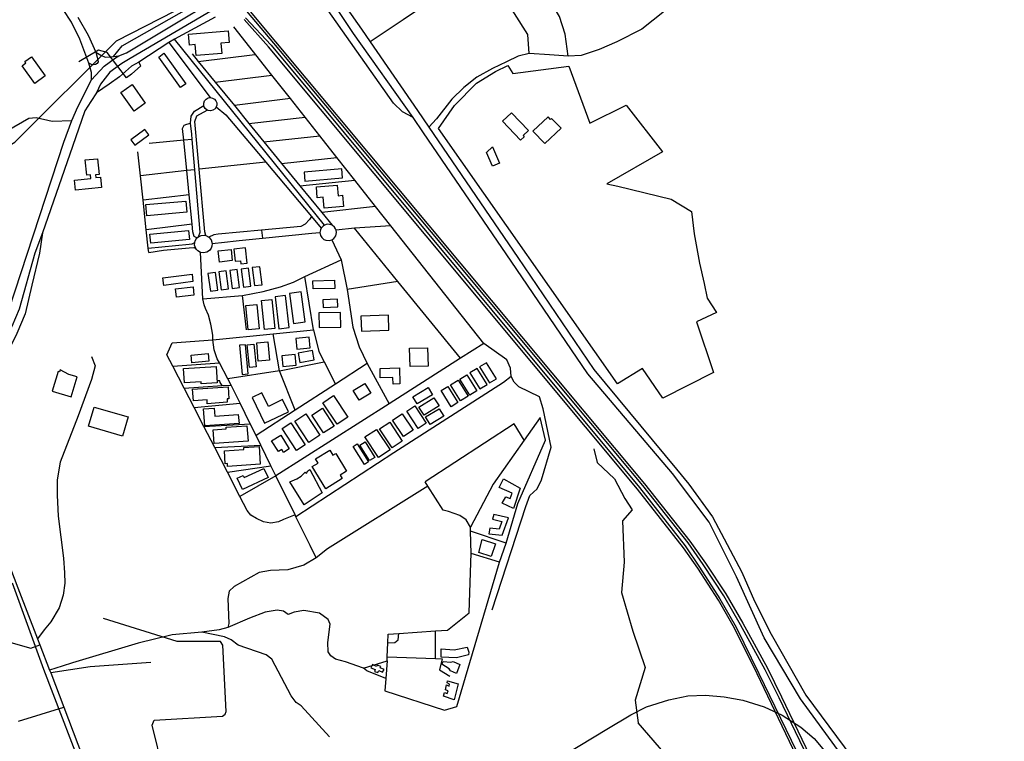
# Model space of a CAD drawing. Header units: millimetres. Extents: x 664923 to 767831, y 3118803 to 3207600.
# Tile 251 of 256: x 721484 to 723421, y 3159459 to 3160879. Entities that reach past the tile are written whole.
import ezdxf

# ---------------------------------------------------------------- set-up
doc = ezdxf.new("R2010")
doc.units = ezdxf.units.MM
for name, color, linetype in [('buildings', 5, 'Continuous'), ('railways', 4, 'Continuous'), ('roads_2', 2, 'Continuous'), ('roads_3', 3, 'Continuous')]:
    doc.layers.add(name, color=color, linetype=linetype)

msp = doc.modelspace()

# ---------------------------------------------------------------- linework, layer by layer
at = {"layer": 'buildings'}
for points in [[(721816.14, 3160850.2), (721893.84, 3160856.74), (721895.78, 3160833.8), (721879.71, 3160832.45), (721881.42, 3160812.35), (721831.19, 3160808.13), (721829.36, 3160829.73), (721817.96, 3160828.77), (721816.14, 3160850.2)], [(721506.91, 3160805.57), (721534.1, 3160767.92), (721513.6, 3160753.27), (721488.53, 3160787.98), (721496.21, 3160793.47), (721494.09, 3160796.41), (721506.91, 3160805.57)], [(721767.81, 3160812.59), (721810.98, 3160752.41), (721800.64, 3160745.06), (721757.47, 3160805.24), (721767.81, 3160812.59)], [(722307.74, 3160664.56), (722339.43, 3160710.09), (722382.56, 3160753.86), (722420.1, 3160776.4), (722444.1, 3160788.53), (722454.28, 3160772.53), (722564.43, 3160787.42), (722605.66, 3160674.91), (722676.99, 3160710.54), (722748.37, 3160618.44), (722639.38, 3160555.92), (722661.02, 3160551.21), (722765.68, 3160525.41), (722805.83, 3160501.51), (722811.24, 3160457.52), (722821.59, 3160399.31), (722830.69, 3160359.68), (722836.7, 3160330.85), (722855.2, 3160302.63), (722815.72, 3160284.27), (722849.26, 3160184.12), (722749.41, 3160134.01), (722709.41, 3160192.15), (722660.31, 3160161.91), (722307.74, 3160664.56)], [(721704.9, 3160751), (721731.04, 3160714.21), (721709.16, 3160698.82), (721683.03, 3160735.6), (721704.9, 3160751)], [(722451.86, 3160695.64), (722484.96, 3160660.43), (722474.53, 3160650.72), (722476.7, 3160648.41), (722469.43, 3160641.64), (722434.15, 3160679.16), (722451.86, 3160695.64)], [(722517.44, 3160634.9), (722549.17, 3160665.35), (722530.62, 3160684.49), (722528.57, 3160682.52), (722523.45, 3160687.78), (722493.77, 3160659.31), (722517.44, 3160634.9)], [(721730.18, 3160662.9), (721702.44, 3160642.33), (721710.32, 3160631.81), (721738.07, 3160652.38), (721730.18, 3160662.9)], [(722414.29, 3160628.22), (722428.22, 3160596.34), (722414.19, 3160590.27), (722402.27, 3160617.5), (722414.29, 3160628.22)], [(721613, 3160602.57), (721636.73, 3160605.09), (721640.04, 3160574.24), (721633.02, 3160573.49), (721633.63, 3160567.83), (721642.64, 3160568.78), (721644.77, 3160548.77), (721593.95, 3160543.39), (721591.85, 3160562.95), (721624.11, 3160566.36), (721623.36, 3160573.47), (721616.2, 3160572.71), (721613, 3160602.57)], [(722044.87, 3160560.85), (722119.18, 3160567.21), (722117.65, 3160584.94), (722043.34, 3160578.58), (722044.87, 3160560.85)], [(722067.63, 3160549.6), (722108.68, 3160553.13), (722110.48, 3160532.35), (722119.28, 3160533.11), (722121.19, 3160511.11), (722082.87, 3160507.81), (722081.01, 3160529.29), (722069.48, 3160528.29), (722067.63, 3160549.6)], [(721812.95, 3160499.72), (721734.17, 3160492.63), (721732.15, 3160514.77), (721810.93, 3160521.86), (721812.95, 3160499.72)], [(721817.78, 3160445.85), (721741.75, 3160439.21), (721740.2, 3160456.89), (721816.24, 3160463.54), (721817.78, 3160445.85)], [(721876.78, 3160401.82), (721874.38, 3160423.73), (721899.8, 3160426.48), (721902.2, 3160404.58), (721876.78, 3160401.82)], [(721927.92, 3160429.52), (721905.03, 3160427.05), (721907.61, 3160403.29), (721918.07, 3160404.42), (721918.73, 3160398.36), (721931.17, 3160399.7), (721927.92, 3160429.52)], [(721941.58, 3160390.73), (721946.01, 3160355.38), (721960.97, 3160357.24), (721956.54, 3160392.59), (721941.58, 3160390.73)], [(721824.89, 3160363.19), (721767.23, 3160355.9), (721765.37, 3160370.49), (721823.03, 3160377.78), (721824.89, 3160363.19)], [(721873.94, 3160346.43), (721869.31, 3160381.5), (721854.41, 3160379.55), (721859.04, 3160344.48), (721873.94, 3160346.43)], [(721875.6, 3160382.54), (721880.03, 3160347.19), (721894.73, 3160349.01), (721890.3, 3160384.37), (721875.6, 3160382.54)], [(721897.38, 3160385.25), (721901.81, 3160349.89), (721916.2, 3160351.68), (721911.77, 3160387.03), (721897.38, 3160385.25)], [(721919.62, 3160388.01), (721924.05, 3160352.65), (721938.47, 3160354.44), (721934.04, 3160389.8), (721919.62, 3160388.01)], [(722060.78, 3160364.94), (722103.56, 3160365.94), (722103.95, 3160349.76), (722061.17, 3160348.76), (722060.78, 3160364.94)], [(721826.81, 3160336.66), (721792.26, 3160332.98), (721790.52, 3160349.19), (721825.08, 3160352.86), (721826.81, 3160336.66)], [(721986.43, 3160333.27), (721993.72, 3160270.66), (722013.9, 3160272.98), (722006.61, 3160335.61), (721986.43, 3160333.27)], [(722045.48, 3160284.01), (722037.77, 3160342.87), (722015.01, 3160339.92), (722022.71, 3160281.06), (722045.48, 3160284.01)], [(721950.35, 3160318.29), (721955.19, 3160270.47), (721933.72, 3160268.32), (721928.88, 3160316.13), (721950.35, 3160318.29)], [(721980.16, 3160327.94), (721986.07, 3160270.96), (721965.52, 3160268.85), (721959.61, 3160325.84), (721980.16, 3160327.94)], [(722109.2, 3160328.65), (722080.35, 3160327.5), (722080.94, 3160312.48), (722109.8, 3160313.63), (722109.2, 3160328.65)], [(722115.27, 3160302.68), (722072.36, 3160301.56), (722073.11, 3160272.72), (722116.03, 3160273.84), (722115.27, 3160302.68)], [(722209.38, 3160297.44), (722155.34, 3160295.41), (722156.45, 3160265.9), (722210.5, 3160267.93), (722209.38, 3160297.44)], [(721933.37, 3160181.6), (721928.25, 3160238.96), (721916.56, 3160237.92), (721921.69, 3160180.57), (721933.37, 3160181.6)], [(721944.51, 3160240.16), (721949.06, 3160195.54), (721935.99, 3160194.22), (721931.43, 3160238.83), (721944.51, 3160240.16)], [(721972.44, 3160244.71), (721975.34, 3160208.47), (721953.45, 3160206.73), (721950.55, 3160242.98), (721972.44, 3160244.71)], [(722029.46, 3160230.16), (722055.41, 3160232.72), (722053.3, 3160253.84), (722027.36, 3160251.27), (722029.46, 3160230.16)], [(721856.14, 3160206.59), (721822.48, 3160203.41), (721821.03, 3160218.69), (721854.7, 3160221.87), (721856.14, 3160206.59)], [(722025.67, 3160220.07), (721999.57, 3160217.15), (722001.93, 3160196.24), (722028.03, 3160199.16), (722025.67, 3160220.07)], [(722031.57, 3160222.7), (722034.8, 3160204.42), (722063.05, 3160209.37), (722059.82, 3160227.65), (722031.57, 3160222.7)], [(722286.64, 3160232.96), (722287.33, 3160196.67), (722251.9, 3160196), (722251.22, 3160232.29), (722286.64, 3160232.96)], [(722402.08, 3160203.67), (722388.68, 3160195.39), (722408.36, 3160163.88), (722421.76, 3160172.16), (722402.08, 3160203.67)], [(721562.56, 3160185.61), (721559.48, 3160186.52), (721547.96, 3160147.69), (721585.29, 3160136.74), (721596.81, 3160175.56), (721580.56, 3160180.33), (721563.7, 3160189.44), (721562.56, 3160185.61)], [(721870.67, 3160196.09), (721872.69, 3160164.3), (721841.31, 3160162.33), (721841.07, 3160166.08), (721807.88, 3160164), (721806.09, 3160192.05), (721870.67, 3160196.09)], [(722231.24, 3160193.29), (722231.95, 3160162.03), (722218.47, 3160161.72), (722218.18, 3160174.46), (722193.41, 3160173.9), (722192.99, 3160192.42), (722231.24, 3160193.29)], [(722363.57, 3160179.87), (722383.25, 3160148.35), (722369.65, 3160139.95), (722349.97, 3160171.46), (722363.57, 3160179.87)], [(722383.72, 3160192.32), (722369.8, 3160183.72), (722389.48, 3160152.21), (722403.4, 3160160.81), (722383.72, 3160192.32)], [(722162.83, 3160162.97), (722174.73, 3160143.86), (722151.96, 3160129.82), (722140.06, 3160148.93), (722162.83, 3160162.97)], [(722346.57, 3160169.37), (722366.24, 3160137.85), (722351.28, 3160128.59), (722331.6, 3160160.1), (722346.57, 3160169.37)], [(721893.82, 3160156.24), (721895.44, 3160132.82), (721891.96, 3160132.58), (721892.43, 3160125.75), (721853.04, 3160123.04), (721852.51, 3160130.76), (721825.71, 3160128.92), (721824.15, 3160151.46), (721893.82, 3160156.24)], [(721941.13, 3160135.06), (721965.5, 3160084.48), (722012.88, 3160107.09), (722001.33, 3160131.08), (721973.32, 3160117.72), (721960.51, 3160144.31), (721941.13, 3160135.06)], [(722287.84, 3160154.95), (722296.46, 3160140.68), (722266.17, 3160122.55), (722257.54, 3160136.83), (722287.84, 3160154.95)], [(722326.22, 3160156.79), (722345.9, 3160125.27), (722332.79, 3160117.17), (722313.12, 3160148.68), (722326.22, 3160156.79)], [(722101.29, 3160138.87), (722129.51, 3160096.46), (722108.41, 3160082.56), (722080.19, 3160124.98), (722101.29, 3160138.87)], [(722309.02, 3160118.94), (722279.44, 3160100.52), (722269.53, 3160116.27), (722299.1, 3160134.7), (722309.02, 3160118.94)], [(721686.25, 3160059.26), (721619.47, 3160078.85), (721630.64, 3160116.52), (721697.42, 3160096.92), (721686.25, 3160059.26)], [(721915.43, 3160084.26), (721847.91, 3160079.26), (721845.42, 3160112.61), (721866.65, 3160114.17), (721867.81, 3160098.62), (721914.1, 3160102.06), (721915.43, 3160084.26)], [(722046.69, 3160102.88), (722074.36, 3160060.95), (722052.78, 3160046.85), (722025.1, 3160088.77), (722046.69, 3160102.88)], [(722079.61, 3160114.17), (722102.74, 3160078.96), (722081.85, 3160065.39), (722058.72, 3160100.59), (722079.61, 3160114.17)], [(722236.44, 3160103.38), (722258.11, 3160071.1), (722239.36, 3160058.65), (722217.69, 3160090.94), (722236.44, 3160103.38)], [(722261.32, 3160118.78), (722283.64, 3160084.59), (722267.83, 3160074.38), (722245.52, 3160108.57), (722261.32, 3160118.78)], [(722309.45, 3160112.96), (722318.19, 3160098.21), (722291.24, 3160082.38), (722282.49, 3160097.13), (722309.45, 3160112.96)], [(722017.23, 3160085.35), (722045.54, 3160042.12), (722028.36, 3160030.99), (722000.05, 3160074.22), (722017.23, 3160085.35)], [(722211.99, 3160086.82), (722236.66, 3160049.09), (722216.51, 3160036.04), (722191.83, 3160073.78), (722211.99, 3160086.82)], [(721931.05, 3160079.64), (721933.22, 3160049.45), (721866.86, 3160044.73), (721864.91, 3160071.84), (721890.29, 3160073.65), (721890.07, 3160076.71), (721931.05, 3160079.64)], [(722186.06, 3160072.46), (722212.73, 3160031.98), (722189.91, 3160017.09), (722163.24, 3160057.58), (722186.06, 3160072.46)], [(721997.58, 3160061.24), (722014.44, 3160034.33), (722002.91, 3160027.18), (721999.48, 3160032.66), (721993.04, 3160028.67), (721979.62, 3160050.1), (721997.58, 3160061.24)], [(722147.92, 3160043.94), (722170.35, 3160008.43), (722162.32, 3160003.41), (722139.89, 3160038.92), (722147.92, 3160043.94)], [(722163.65, 3160047.83), (722182.65, 3160017.33), (722172.44, 3160011.03), (722153.45, 3160041.54), (722163.65, 3160047.83)], [(721954.96, 3160038.67), (721957.29, 3160003.9), (721892.86, 3159999.62), (721892.49, 3160005.2), (721888.36, 3160004.93), (721886.65, 3160030.49), (721925.1, 3160033.05), (721924.85, 3160036.67), (721954.96, 3160038.67)], [(722105.69, 3160025.19), (722127.11, 3159990.44), (722114.26, 3159982.59), (722118.61, 3159975.54), (722086.26, 3159955.81), (722059.56, 3159999.12), (722071.03, 3160006.12), (722066.03, 3160014.23), (722094.42, 3160031.56), (722100.36, 3160021.94), (722105.69, 3160025.19)], [(721972.75, 3159977.52), (721922.11, 3159953.88), (721911.6, 3159976.19), (721923.37, 3159981.69), (721925.28, 3159977.65), (721964.13, 3159995.78), (721972.75, 3159977.52)], [(722054.47, 3159993.33), (722078.97, 3159947.3), (722043.7, 3159924.17), (722015.54, 3159969.08), (722029.09, 3159975.09), (722037.65, 3159980.47), (722045.37, 3159988.46), (722048.04, 3159986.41), (722051.11, 3159990.92), (722054.47, 3159993.33)], [(722435.69, 3159975.17), (722468.59, 3159956.98), (722455.69, 3159917.03), (722433.45, 3159927.05), (722440.56, 3159939.73), (722449.02, 3159936.76), (722453.02, 3159947.28), (722427.61, 3159958.3), (722435.69, 3159975.17)], [(722407.12, 3159866.87), (722433.42, 3159864.23), (722445.39, 3159898.42), (722416.9, 3159905.2), (722413.92, 3159895.74), (722432.38, 3159891.39), (722427.42, 3159876.14), (722409, 3159877.88), (722407.12, 3159866.87)], [(722411.42, 3159822.08), (722387.11, 3159829.98), (722393.98, 3159855.71), (722420.39, 3159847.33), (722411.42, 3159822.08)], [(722313.2, 3159640.43), (722338.97, 3159638.84), (722364.61, 3159644.02), (722367.42, 3159634.14), (722366.99, 3159628.91), (722343.46, 3159623.24), (722313.51, 3159624.24), (722313.2, 3159640.43)], [(722182.3, 3159596.11), (722188.9, 3159594.14), (722190.67, 3159597.83), (722198.08, 3159594.83), (722200.87, 3159599.85), (722193.19, 3159603.36), (722194.19, 3159605.73), (722187.32, 3159608.48), (722185.79, 3159606.1), (722177.83, 3159609.87), (722174.81, 3159603.02), (722183.55, 3159599.79), (722182.3, 3159596.11)], [(722316.82, 3159615.94), (722332.07, 3159614.67), (722336.78, 3159615.8), (722350.02, 3159609.79), (722343.53, 3159592.42), (722331.87, 3159597.42), (722328.64, 3159601.54), (722314.3, 3159610.15), (722316.82, 3159615.94)], [(722325.95, 3159577.98), (722346.54, 3159572.1), (722338.73, 3159540.6), (722317.59, 3159547.52), (722320.08, 3159554.88), (722324.84, 3159552.88), (722326.84, 3159558.15), (722321.55, 3159560.13), (722324, 3159569.58), (722328.78, 3159567.06), (722329.74, 3159571.26), (722324.97, 3159573.78), (722325.95, 3159577.98)]]:
    msp.add_lwpolyline(points, close=True, dxfattribs=at)
at = {"layer": 'railways'}
for points in [[(721416.81, 3160602.92), (721474.26, 3160637.4), (721674.32, 3160837.21), (721846.08, 3160925.82), (721995.88, 3161016.73), (722065.33, 3161060.73), (722250.42, 3161167.76), (722431.35, 3161261.04), (722500.45, 3161299.59), (722620.03, 3161371.33), (722689.11, 3161410.32), (722734.73, 3161435.25), (722885.11, 3161471.71), (723038.87, 3161475.26), (723183.61, 3161478.6), (723292.69, 3161478.11), (723332.52, 3161487.86), (723532.23, 3161580.24)], [(723433.88, 3158605.65), (723123.36, 3159242.48), (723086.43, 3159319.98), (723026.53, 3159443.53), (722978.22, 3159544.15), (722950.95, 3159599.62), (722902.47, 3159687.61), (722869.51, 3159745.18), (722828.8, 3159806.81), (722799.15, 3159848.99), (722709.85, 3159962.14), (721983.79, 3160832.43), (721870.33, 3160967.32)], [(721874.52, 3160971), (721986.99, 3160834.77), (722713.36, 3159965.54), (722802.51, 3159852.67), (722833.19, 3159809.5), (722873.47, 3159749.06), (722907.05, 3159690.9), (722955.12, 3159602.52), (722982.83, 3159546.04), (723030.93, 3159446.22), (723090.87, 3159322.15), (723128.36, 3159244.58), (723438.83, 3158607.74)], [(723493.53, 3158433.01), (723414.78, 3158597.62), (723068.66, 3159311.33), (722935.17, 3159591.49), (722890.29, 3159681.36), (722858.58, 3159736.53), (722818.05, 3159799.38), (722789.86, 3159839.38), (722699.65, 3159955.06), (721973.54, 3160825.13), (721925.33, 3160879.13)], [(721928.25, 3160882.28), (721978.5, 3160828.66), (722703.53, 3159957.95), (722793.01, 3159843.25), (722821.44, 3159801.45), (722861.56, 3159739.01), (722893.68, 3159683.23), (722938.17, 3159592.36), (723012.06, 3159439.3), (723073.1, 3159313.5), (723419.46, 3158599.59), (723498.15, 3158433.91)], [(721468.79, 3159770.82), (721531.07, 3159600.52), (721619.52, 3159369.64)], [(722504.69, 3159401.47), (722639.16, 3159482.69), (722686.12, 3159511.04), (722717.4, 3159526.52), (722761.17, 3159540.46), (722798.84, 3159547.97), (722833.41, 3159549.69), (722870.11, 3159546.21), (722906.89, 3159539.6), (722948.85, 3159526.34), (722984.46, 3159509.93), (723021.2, 3159486.52), (723046.96, 3159464.14), (723080.4, 3159423.97)]]:
    msp.add_lwpolyline(points, dxfattribs=at)
at = {"layer": 'roads_2'}
for points in [[(722258.11, 3160685.93), (722237.19, 3160697.05), (722219.6, 3160714.61), (722062.58, 3160937.61), (722048.98, 3160951.59), (722034.27, 3160960.03), (722018.06, 3160965.15), (721999.88, 3160965.68), (721972.86, 3160962.42)], [(722087.89, 3160958.61), (722156.77, 3160859.71), (722173.8, 3160835), (722266.76, 3160700.14), (722288.89, 3160667.33), (722464.06, 3160410.79), (722613.79, 3160190.28), (722776.56, 3159994.23), (722800.42, 3159964.99), (722847.07, 3159900.3), (722904.8, 3159791.34), (722929.44, 3159734.4), (722962.77, 3159669.81), (723030.8, 3159549.45), (723136.46, 3159407.11), (723222.75, 3159287.13), (723255.94, 3159246.71), (723301.52, 3159178.97), (723375.83, 3159065.37), (723416.53, 3159002.54), (723492.49, 3158875.96)], [(723403.79, 3158995.11), (723300.34, 3159157.47), (723210.78, 3159280.92), (723125.01, 3159398.4), (723020.17, 3159542.14), (722948.99, 3159661.97), (722894.38, 3159782.65), (722840.38, 3159889.97), (722768.36, 3159985.4), (722601.58, 3160181.56), (722450.96, 3160403.75), (722278.55, 3160656.08), (722258.11, 3160685.93), (722140.84, 3160851.25), (722074.35, 3160951.12)], [(721450.85, 3160271.27), (721570.5, 3160637.55), (721586.39, 3160680.42), (721598.07, 3160707.27), (721625.47, 3160760.33), (721649.91, 3160787.43), (721672.59, 3160803.68), (721678.69, 3160807.39), (721693.88, 3160813.14)], [(721701.09, 3160802.16), (721684.92, 3160792.74), (721661.09, 3160775.28), (721643.23, 3160751.66), (721634.85, 3160734.75), (721623.89, 3160717.47), (721612.2, 3160699.12), (721588.02, 3160628.92), (721528.9, 3160459.51), (721513.87, 3160419.33)], [(721668.32, 3160805.92), (721678.69, 3160807.39)], [(721460.06, 3160660.91), (721501.62, 3160685.1), (721516.45, 3160685.94), (721547.94, 3160679.29), (721586.39, 3160680.42)], [(721513.87, 3160419.33), (721482.97, 3160309.3), (721468.6, 3160274.88), (721454, 3160245.82), (721432.48, 3160211.07), (721411.12, 3160189.57), (721386.87, 3160168.4), (721355.78, 3160151.56), (721303.36, 3160132.24), (721187.34, 3160098.24), (721143.28, 3160084.41)]]:
    msp.add_lwpolyline(points, dxfattribs=at)
at = {"layer": 'roads_3'}
for points in [[(721693.88, 3160813.14), (721954.52, 3160970.42), (722075.17, 3161045.57)], [(722083.08, 3161029.35), (721972.86, 3160962.42), (721701.09, 3160802.16)], [(722486.04, 3160812.42), (722483.86, 3160849.53), (722457.73, 3160890.61), (722422.39, 3160942.44), (722393.51, 3160984.02), (722359.19, 3160960.74), (722299.02, 3160919.93), (722238.22, 3160878.7), (722173.8, 3160835)], [(722563.03, 3160806.81), (722557.5, 3160850.33), (722546.33, 3160885.04), (722534.93, 3160903.38), (722521.46, 3160924.02)], [(721625.47, 3160760.33), (721625.08, 3160774.83), (721620.28, 3160793.2), (721602.29, 3160840.52), (721585.67, 3160873.91), (721569.27, 3160898.82)], [(721598.37, 3160883.7), (721618.52, 3160848.04), (721633.45, 3160814.6), (721643.62, 3160808.62), (721652.1, 3160805.22), (721661.39, 3160805.62), (721668.32, 3160805.92), (721685.86, 3160827.3), (721822.1, 3160904.55)], [(721868.75, 3160883.88), (721788.29, 3160840.29), (721777.09, 3160833.46), (721718.18, 3160794.82), (721704.23, 3160787), (721680.35, 3160766.19), (721660.18, 3160751.66), (721634.85, 3160734.75)], [(722752.66, 3160895.12), (722708, 3160860.26), (722659.13, 3160834.78), (722623.85, 3160820.06), (722588.37, 3160808.41), (722563.03, 3160806.81), (722526.38, 3160809.33), (722486.04, 3160812.42), (722464.99, 3160807.12), (722441.94, 3160795.66), (722414.51, 3160782.65), (722383.34, 3160765.35), (722357.82, 3160745.47), (722334.27, 3160722.09), (722304.01, 3160683.9), (722288.89, 3160667.33)], [(722396.94, 3160241.31), (722214.21, 3160473.03), (722184.23, 3160511.04), (722143.17, 3160563.11), (722107.99, 3160607.73), (722074.57, 3160650.1), (722045.5, 3160686.96), (722016.51, 3160723.72), (721980.27, 3160769.68), (721905.16, 3160864.94)], [(722083.55, 3160474.39), (721788.29, 3160840.29)], [(721703.99, 3160771.74), (721694.13, 3160763.99), (721655.93, 3160813.94), (721638.74, 3160818.56), (721600.19, 3160795.58)], [(721777.09, 3160833.46), (721858.57, 3160725.28)], [(721633.45, 3160814.6), (721636.54, 3160804.89), (721638.11, 3160796.02), (721636.39, 3160792.23), (721633.05, 3160790.19), (721629.28, 3160789.62), (721625.29, 3160790.53), (721620.28, 3160793.2)], [(721822.96, 3160811.41), (721835.33, 3160796.27), (721868.69, 3160755.48), (721906.25, 3160709.54), (721934.81, 3160674.61), (721964.51, 3160638.3), (721999.18, 3160595.9), (722035.38, 3160551.63), (722078.22, 3160499.23), (722098.76, 3160474.12)], [(721835.33, 3160796.27), (721946.74, 3160810.1)], [(721722.29, 3160787.83), (721703.99, 3160771.74)], [(721722.29, 3160787.83), (721718.18, 3160794.82)], [(721868.69, 3160755.48), (721980.27, 3160769.68)], [(721858.57, 3160725.28), (721863.05, 3160724.57), (721867.02, 3160722.39), (721870, 3160718.98), (721871.63, 3160714.77), (721871.7, 3160710.26), (721870.74, 3160707.04), (721868.22, 3160703.28), (721863.9, 3160700.32), (721859.48, 3160699.31), (721854.97, 3160699.85), (721852.61, 3160700.84), (721849.05, 3160703.63), (721846.66, 3160707.47), (721845.96, 3160709.87), (721845.91, 3160714.38), (721847.69, 3160719.12), (721850.71, 3160722.49), (721854.71, 3160724.63), (721858.57, 3160725.28)], [(722016.51, 3160723.72), (721906.25, 3160709.54)], [(721835.42, 3160451.53), (721839.23, 3160460.85), (721828.57, 3160583.36), (721823.4, 3160642.85), (721822.46, 3160653.62), (721820.25, 3160674.85), (721821.56, 3160689.07), (721827.55, 3160698.97), (721845.96, 3160709.87)], [(721870.74, 3160707.04), (721889.82, 3160691.18), (721967.99, 3160598.17), (722057.9, 3160491.19), (722077.05, 3160468.4)], [(721850.41, 3160453.86), (721848.51, 3160461.17), (721837.16, 3160584.3), (721828.72, 3160678.63), (721832.33, 3160689.78), (721852.61, 3160700.84)], [(721934.81, 3160674.61), (722045.5, 3160686.96)], [(721832.57, 3160449.1), (721827.46, 3160452.2), (721824.75, 3160461.38), (721823.25, 3160476.4), (721817.47, 3160533.84), (721812.66, 3160581.7), (721806.65, 3160641.45), (721804.33, 3160664.6), (721807.58, 3160670.82), (721812.59, 3160673.15), (721820.25, 3160674.85)], [(721964.51, 3160638.3), (722074.57, 3160650.1)], [(721823.4, 3160642.85), (721806.65, 3160641.45), (721738.53, 3160635.33)], [(721737.81, 3160420.79), (721736.91, 3160429.18), (721733.06, 3160465.13), (721726.82, 3160523.5), (721721.7, 3160571.39), (721716.63, 3160618.69)], [(721999.18, 3160595.9), (722107.99, 3160607.73)], [(721967.99, 3160598.17), (721837.16, 3160584.3)], [(721828.57, 3160583.36), (721812.66, 3160581.7), (721721.7, 3160571.39)], [(722035.38, 3160551.63), (722143.17, 3160563.11)], [(721817.47, 3160533.84), (721726.82, 3160523.5)], [(722184.23, 3160511.04), (722078.22, 3160499.23)], [(722057.9, 3160491.19), (722053.92, 3160485.32), (722045.7, 3160476.44), (722036.77, 3160472.02), (721959.48, 3160464.24), (721874.46, 3160456.67), (721866.17, 3160455.04), (721856.19, 3160450.86)], [(721823.25, 3160476.4), (721733.06, 3160465.13)], [(722077.05, 3160468.4), (722075.51, 3160465.08), (722074.68, 3160459.73), (722075.75, 3160454.22), (722078.35, 3160449.77), (722082.62, 3160446.12), (722086.14, 3160444.57), (722093.21, 3160444.03), (722098, 3160445.49), (722101.95, 3160448.17), (722105.73, 3160453.47), (722107.12, 3160460.2), (722106.45, 3160464.6), (722104.98, 3160467.23), (722103.05, 3160470.71), (722098.76, 3160474.12), (722093.43, 3160475.94), (722088.95, 3160476.02), (722083.55, 3160474.39), (722080.86, 3160472.67), (722077.05, 3160468.4)], [(722214.21, 3160473.03), (722142.43, 3160468.16), (722106.45, 3160464.6)], [(721528.9, 3160459.51), (721523.19, 3160419.35), (721508.05, 3160356.51), (721494.46, 3160299.82), (721478.37, 3160261.09), (721465.49, 3160234.2), (721440.61, 3160199.03), (721392.13, 3160159.32), (721381.84, 3160141.07), (721370.36, 3160122.38), (721364.99, 3160101.03), (721360.47, 3160087.23)], [(721831.8, 3160426.19), (721830.19, 3160428.5), (721827.99, 3160435.01), (721828.69, 3160440.4), (721829.1, 3160443.67), (721832.57, 3160449.1), (721835.42, 3160451.53), (721840.89, 3160454.04), (721846.65, 3160454.56), (721850.41, 3160453.86), (721856.19, 3160450.86), (721860.62, 3160445.69), (721862.79, 3160438.26), (721862.25, 3160432.8), (721860.82, 3160429.14), (721857.34, 3160424.55), (721852.05, 3160421.14), (721845.9, 3160419.82), (721839.43, 3160420.84), (721834.16, 3160423.83), (721831.8, 3160426.19)], [(721862.79, 3160438.26), (721868.26, 3160438.89), (721880.97, 3160440.35), (721915.49, 3160444.33), (721961.56, 3160448.88), (722058.79, 3160458.49), (722074.68, 3160459.73)], [(721959.48, 3160464.24), (721961.56, 3160448.88)], [(722351.57, 3160212.39), (722227.78, 3160363.27), (722142.43, 3160468.16)], [(721736.91, 3160429.18), (721817.38, 3160436.75), (721822.99, 3160437.28), (721828.69, 3160440.4)], [(722098, 3160445.49), (722116.35, 3160406.35), (722128.26, 3160347.67), (722139.45, 3160273.46), (722151.54, 3160234.73), (722167.62, 3160202.03), (722210.74, 3160122.64)], [(721737.81, 3160420.79), (721766.65, 3160424.87), (721817.5, 3160429.42), (721826.72, 3160430.24), (721830.19, 3160428.5)], [(721893.39, 3160172.24), (721876.79, 3160203.56), (721872.52, 3160211.51), (721866.83, 3160229.18), (721863.74, 3160248.99), (721863.88, 3160256.93), (721862.35, 3160265.74), (721860.32, 3160279.44), (721855.63, 3160297.45), (721849.62, 3160310.6), (721846.64, 3160317.41), (721843.96, 3160329.38), (721839.43, 3160420.84)], [(721843.96, 3160329.38), (721922.35, 3160335.88), (721962.8, 3160343.93), (721997.26, 3160352.74), (722022.34, 3160362.38), (722044.69, 3160373.07), (722116.35, 3160406.35)], [(721773.74, 3160219.4), (721784.14, 3160242.68), (721863.74, 3160248.99), (721982.69, 3160260.5), (722061.75, 3160268.65), (722044.69, 3160373.07)], [(722227.78, 3160363.27), (722128.26, 3160347.67)], [(721930.1, 3160268.31), (721922.35, 3160335.88)], [(721994.98, 3160187.89), (721982.69, 3160260.5)], [(722061.75, 3160268.65), (722072.77, 3160225.43), (722082.92, 3160205.48), (722105.17, 3160161.52)], [(722396.94, 3160241.31), (722351.57, 3160212.39), (722210.74, 3160122.64), (721988.15, 3159980.77), (721917.2, 3159940.2)], [(722413.62, 3159717.62), (722479.5, 3159920.61), (722487.67, 3159942.12), (722502.08, 3159955.66), (722510.45, 3159973.28), (722529.63, 3160037.4), (722514.13, 3160112.85), (722506.5, 3160136.26), (722466.31, 3160156.21), (722456.9, 3160165.12), (722451.22, 3160176.3), (722449.85, 3160192.98), (722442.18, 3160209.55), (722396.94, 3160241.31)], [(722025.68, 3159904.22), (722003.29, 3159894.93), (721992.86, 3159890.81), (721978.21, 3159888.18), (721963.73, 3159890.26), (721949.95, 3159896.79), (721938.54, 3159903.36), (721931.24, 3159912.88), (721917.2, 3159940.2), (721892.64, 3159988.01), (721867.65, 3160036.63), (721846.26, 3160078.25), (721827.17, 3160115.41), (721807.55, 3160153.57), (721785.4, 3160196.71), (721773.74, 3160219.4)], [(721625.21, 3160215.77), (721632.14, 3160197.23), (721625.29, 3160170.54), (721598.71, 3160098.87), (721563.23, 3160008.03), (721557.51, 3159972.88), (721557.4, 3159943.24), (721559.76, 3159901.61), (721570.06, 3159819.26), (721572.23, 3159790.1), (721572.66, 3159769.73), (721569.29, 3159746.2), (721561.31, 3159721.03), (721545.21, 3159693.6), (721532.15, 3159677.72), (721518.86, 3159660.55)], [(721785.4, 3160196.71), (721876.79, 3160203.56)], [(722167.62, 3160202.03), (722105.17, 3160161.52), (722026.2, 3160110.3), (721949.2, 3160060.2)], [(721994.98, 3160187.89), (722082.92, 3160205.48)], [(721994.98, 3160187.89), (721893.39, 3160172.24)], [(722026.2, 3160110.3), (721994.98, 3160187.89)], [(721807.55, 3160153.57), (721882.39, 3160158.84), (721899.78, 3160159.56)], [(721874.66, 3160167.8), (721872.42, 3160167.67)], [(721877.78, 3160167.97), (721874.66, 3160167.8)], [(721882.39, 3160158.84), (721878.35, 3160164.91), (721877.78, 3160167.97)], [(722067.24, 3159819.47), (722055.32, 3159843.76), (722027.47, 3159900.56), (722025.68, 3159904.22), (721988.15, 3159980.77), (721978.31, 3160000.7), (721958.42, 3160041.38), (721949.2, 3160060.2), (721937.59, 3160083.67), (721917.68, 3160123.99), (721899.78, 3160159.56), (721893.39, 3160172.24)], [(722451.22, 3160176.3), (722435.69, 3160164.51), (722220.37, 3160026.18), (722027.47, 3159900.56)], [(721827.17, 3160115.41), (721917.68, 3160123.99)], [(721846.26, 3160078.25), (721937.59, 3160083.67)], [(722206.85, 3159617.07), (722204.25, 3159582.54), (722202.39, 3159557.78), (722320.05, 3159519.7), (722343.71, 3159526.93), (722427.68, 3159810.96), (722440.88, 3159848.89), (722463.91, 3159926.82), (722518.52, 3160051.11), (722508.24, 3160095.86), (722476.52, 3160051.05), (722415.58, 3159964.94), (722370.71, 3159880.13)], [(722476.52, 3160051.05), (722456.75, 3160083.25), (722281.94, 3159969.23)], [(721867.65, 3160036.63), (721958.42, 3160041.38)], [(722613.42, 3160034.5), (722619.88, 3160007.39), (722654.44, 3159975.12), (722674.91, 3159936.43), (722689.28, 3159914.46), (722669.79, 3159892.27), (722673.03, 3159811.27), (722667.81, 3159751.22), (722690.46, 3159675.65), (722714.32, 3159603.91), (722694.74, 3159539.78), (722700.72, 3159495.15)], [(721892.64, 3159988.01), (721978.31, 3160000.7)], [(722317.24, 3159913.78), (722286.86, 3159960.8), (722281.94, 3159969.23)], [(722286.86, 3159960.8), (722089.51, 3159837.18), (722067.24, 3159819.47), (722043.06, 3159805.13), (722011.51, 3159796), (721977.4, 3159794.83), (721954.89, 3159790.75), (721905.87, 3159763.42), (721895.84, 3159754.12), (721893.72, 3159739.69), (721895.59, 3159690.51), (721893.6, 3159682.66), (721876.36, 3159678.16), (721842.13, 3159673.15), (721783.93, 3159668.39), (721717.02, 3159651.97), (721587.69, 3159613.14), (721567.28, 3159606.65), (721542.62, 3159598.83)], [(721411.13, 3159940.57), (721480.45, 3159760.41), (721518.86, 3159660.55), (721523.61, 3159648.22), (721542.62, 3159598.83), (721544.99, 3159593.23), (721570.57, 3159526.17), (721782.25, 3158967.88), (721834.27, 3158830.68), (721849.62, 3158790.21), (721856.14, 3158773.01), (721872.95, 3158728.68), (721883.64, 3158700.46), (721890.7, 3158681.85), (721913.64, 3158621.35), (721919.35, 3158606.29), (721947.46, 3158526.61), (721969.74, 3158463.48), (722008.22, 3158354.37), (722017.16, 3158332.23)], [(722204.25, 3159582.54), (722166.74, 3159597.23), (722160.34, 3159602.33), (722206.85, 3159617.07), (722207.16, 3159624.94), (722208.24, 3159652.23), (722208.93, 3159669.5), (722229.68, 3159670.9), (722302.35, 3159675.75), (722325.89, 3159677.43), (722367.99, 3159711.54), (722371.41, 3159810.82), (722372.23, 3159828.4), (722370.95, 3159872.04), (722370.71, 3159880.13), (722362.25, 3159894.26), (722349.79, 3159903.25), (722327.59, 3159911.19), (722317.24, 3159913.78)], [(722440.88, 3159848.89), (722370.95, 3159872.04)], [(722427.68, 3159810.96), (722372.23, 3159828.4)], [(722095.13, 3159688.87), (722090.62, 3159698.46), (722073.5, 3159710.84), (722043.12, 3159716.38), (722024.09, 3159713.05), (722012.32, 3159708.1), (722002.97, 3159714.57), (721990.71, 3159716.64), (721967.1, 3159712.86), (721935.93, 3159700.67), (721893.6, 3159682.66)], [(721766.02, 3159402.83), (721744.75, 3159490.53), (721748.77, 3159500.01), (721882.67, 3159508.26), (721888.15, 3159511.83), (721889.88, 3159517.33), (721883.72, 3159647.62), (721878.71, 3159655.03), (721793.81, 3159655.17), (721648.79, 3159700.13)], [(721074.56, 3159593.47), (721177.17, 3159637.75), (721228, 3159654.9), (721308.97, 3159678.74), (721341.99, 3159681.98), (721368.81, 3159680.4), (721506.09, 3159641.72), (721523.61, 3159648.22)], [(722160.34, 3159602.33), (722125.12, 3159615.07), (722105.55, 3159620.43), (722096.07, 3159626.74), (722090.94, 3159634.42), (722090.41, 3159652.93), (722095.13, 3159688.87)], [(722207.16, 3159624.94), (722302.22, 3159621.52), (722302.35, 3159675.75)], [(722093.31, 3159467.16), (722037.8, 3159528.65), (722028.21, 3159535.27), (722018.31, 3159547.95), (721979.87, 3159620.04), (721969.2, 3159628.71), (721914.09, 3159648.18), (721899.93, 3159658.51), (721886.65, 3159664.55), (721842.13, 3159673.15)], [(722208.24, 3159652.23), (722222, 3159652.91), (722228.37, 3159658.6), (722229.68, 3159670.9)], [(722302.22, 3159621.52), (722314.88, 3159620.81), (722309.95, 3159599.37), (722330.16, 3159586.69)], [(721741.89, 3159613.78), (721622.5, 3159604.92), (721544.99, 3159593.23)], [(721481.75, 3159498.31), (721570.57, 3159526.17)], [(722970.76, 3159110.09), (722830.82, 3159344.76), (722700.72, 3159495.15)]]:
    msp.add_lwpolyline(points, dxfattribs=at)

doc.saveas('drawing.dxf')
